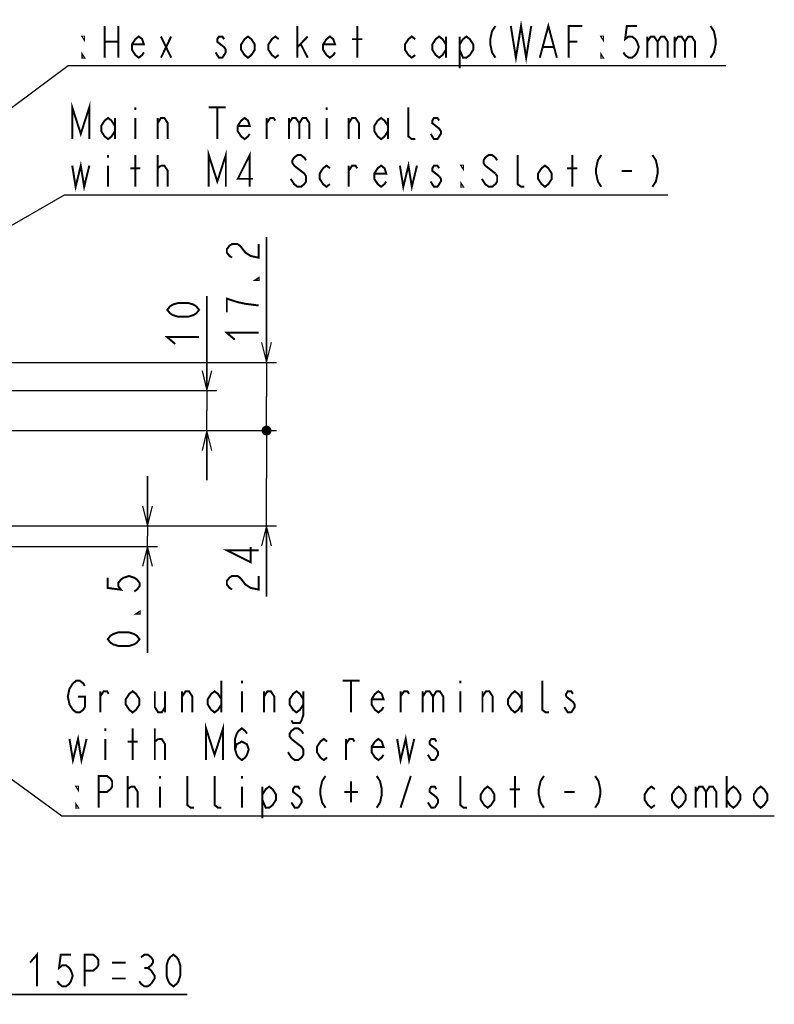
# Model space of a CAD drawing. Extents: x 30 to 410, y 34 to 287.
# Tile 65 of 66: x 331 to 407, y 121 to 221. Entities that reach past the tile are written whole.
import ezdxf

# ---------------------------------------------------------------- set-up
doc = ezdxf.new("R2010")
doc.units = 0
doc.header["$LTSCALE"] = 23.1
doc.layers.get('0').update_dxf_attribs({"linetype": 'CONTINUOUS'})
doc.layers.add('ALL_DIM', color=7, linetype='CONTINUOUS')
doc.layers.add('ALL_NOTE', color=7, linetype='CONTINUOUS')
doc.dimstyles.get("Standard").update_dxf_attribs({"dimtxt": 2.5, "dimasz": 2.5, "dimexe": 1.25, "dimexo": 0.625, "dimtad": 1, "dimcen": 2.5, "dimazin": 3, "dimtfac": 1, "dimtmove": 0, "dimatfit": 3})

# ---------------------------------------------------------------- blocks, each defined once
blk = doc.blocks.new('_DOT')
at = {"color": 0, "linetype": 'BYBLOCK'}
blk.add_line((-0.25, 0), (-1, 0), dxfattribs=at)
at = {"color": 0, "linetype": 'BYBLOCK', "const_width": 0.25}
blk.add_lwpolyline([(-0.125, 0, 1), (0.125, 0, 1)], format="xyb", close=True, dxfattribs=at)
blk = doc.blocks.new('_OPEN')
at = {"color": 0, "linetype": 'BYBLOCK'}
for p, q in [((0, 0), (-1, 0.25)), ((-1, -0.25), (0, 0)), ((-1, 0), (0, 0))]:
    blk.add_line(p, q, dxfattribs=at)
blk = doc.blocks.new('*D13')
at = {"layer": 'ALL_DIM', "color": 2, "linetype": 'CONTINUOUS'}
for p, q in [((356.272, 186.012), (356.272, 198.62)), ((356.272, 198.62), (356.272, 182.576)), ((313.325, 186.012), (357.272, 186.012)), ((356.272, 178.89), (356.272, 182.576)), ((328.325, 179.14), (357.272, 179.14)), ((356.272, 179.14), (356.272, 178.89))]:
    blk.add_line(p, q, dxfattribs=at)
at = {"layer": 'ALL_DIM', "color": 2, "linetype": 'CONTINUOUS', "xscale": 2, "yscale": 2, "zscale": 2}
for name, p, rotation in [('_OPEN', (356.272, 186.012), 270), ('_DOT', (356.272, 179.14), 90)]:
    blk.add_blockref(name, p, dxfattribs=dict(at, rotation=rotation))
blk = doc.blocks.new('*D22')
at = {"layer": 'ALL_DIM', "color": 2, "linetype": 'CONTINUOUS'}
for p, q in [((312.325, 185.012), (312.325, 149.477)), ((324.325, 185.012), (324.325, 145.039)), ((324.325, 138.991), (324.325, 121.345)), ((312.325, 122.345), (307.325, 122.345)), ((307.325, 122.345), (318.325, 122.345)), ((312.325, 122.345), (312.325, 121.345)), ((348.262, 122.345), (318.325, 122.345)), ((324.325, 122.345), (348.262, 122.345))]:
    blk.add_line(p, q, dxfattribs=at)
at = {"layer": 'ALL_DIM', "color": 2, "linetype": 'CONTINUOUS', "xscale": 2, "yscale": 2, "zscale": 2}
blk.add_blockref('_OPEN', (312.325, 122.345), dxfattribs=at)
at = {"layer": 'ALL_DIM', "color": 2, "linetype": 'CONTINUOUS', "xscale": 2, "yscale": 2, "zscale": 2, "rotation": 180}
blk.add_blockref('_OPEN', (324.325, 122.345), dxfattribs=at)
blk = doc.blocks.new('*D33')
at = {"layer": 'ALL_DIM', "color": 2, "linetype": 'CONTINUOUS'}
for p, q in [((350.272, 183.16), (350.272, 192.678)), ((350.272, 192.678), (350.272, 181.15)), ((304.229, 183.16), (351.272, 183.16)), ((350.272, 174.14), (350.272, 181.15)), ((309.776, 179.14), (351.272, 179.14)), ((350.272, 179.14), (350.272, 174.14))]:
    blk.add_line(p, q, dxfattribs=at)
at = {"layer": 'ALL_DIM', "color": 2, "linetype": 'CONTINUOUS', "xscale": 2, "yscale": 2, "zscale": 2}
for p, rotation in [((350.272, 183.16), 270), ((350.272, 179.14), 90)]:
    blk.add_blockref('_OPEN', p, dxfattribs=dict(at, rotation=rotation))
blk = doc.blocks.new('*D34')
at = {"layer": 'ALL_DIM', "color": 2, "linetype": 'CONTINUOUS'}
for p, q in [((328.325, 179.14), (357.272, 179.14)), ((356.272, 179.14), (356.272, 179.39)), ((356.272, 179.39), (356.272, 174.34)), ((356.272, 162.436), (356.272, 174.34)), ((323.085, 169.54), (357.272, 169.54)), ((356.272, 169.54), (356.272, 162.436))]:
    blk.add_line(p, q, dxfattribs=at)
at = {"layer": 'ALL_DIM', "color": 2, "linetype": 'CONTINUOUS', "xscale": 2, "yscale": 2, "zscale": 2}
for name, p, rotation in [('_DOT', (356.272, 179.14), 270), ('_OPEN', (356.272, 169.54), 90)]:
    blk.add_blockref(name, p, dxfattribs=dict(at, rotation=rotation))
blk = doc.blocks.new('*D35')
at = {"layer": 'ALL_DIM', "color": 2, "linetype": 'CONTINUOUS'}
for p, q in [((344.272, 169.54), (344.272, 174.54)), ((344.272, 174.54), (344.272, 168.508)), ((287.285, 169.34), (299.451, 169.34)), ((299.451, 169.34), (306.134, 167.475)), ((323.085, 169.54), (345.272, 169.54)), ((344.272, 156.748), (344.272, 168.508)), ((306.134, 167.475), (345.272, 167.475)), ((344.272, 167.475), (344.272, 156.748))]:
    blk.add_line(p, q, dxfattribs=at)
at = {"layer": 'ALL_DIM', "color": 2, "linetype": 'CONTINUOUS', "xscale": 2, "yscale": 2, "zscale": 2}
for p, rotation in [((344.272, 169.54), 270), ((344.272, 167.475), 90)]:
    blk.add_blockref('_OPEN', p, dxfattribs=dict(at, rotation=rotation))

msp = doc.modelspace()

# ---------------------------------------------------------------- linework, layer by layer
at = {"layer": 'ALL_DIM', "color": 2, "linetype": 'CONTINUOUS', "const_width": 0.2}
for points in [[(352.805, 196.556), (352.539, 196.728), (352.272, 197.072), (352.272, 197.416), (352.539, 197.76), (352.805, 197.932), (353.339, 197.932), (353.605, 197.76), (353.872, 197.416), (354.139, 197.072), (354.672, 196.728), (355.472, 196.556), (355.472, 197.932)], [(355.472, 194.492), (355.472, 194.32), (355.205, 194.32), (355.472, 194.492)], [(355.472, 191.74), (354.139, 191.912), (353.339, 192.084), (352.805, 192.256), (352.272, 192.428), (352.272, 191.052)], [(349.472, 191.302), (349.205, 190.958), (348.939, 190.786), (348.405, 190.614), (347.339, 190.614), (346.805, 190.786), (346.539, 190.958), (346.272, 191.302), (346.539, 191.646), (346.805, 191.818), (347.339, 191.99), (348.405, 191.99), (348.939, 191.818), (349.205, 191.646), (349.472, 191.302)], [(347.072, 187.862), (346.272, 188.55), (349.472, 188.55)], [(353.072, 188.3), (352.272, 188.988), (355.472, 188.988)], [(355.472, 167.08), (352.272, 167.08), (354.672, 165.876), (354.672, 167.424)], [(340.272, 164.316), (340.272, 163.284), (341.605, 163.112), (341.339, 163.456), (341.339, 163.8), (341.605, 164.144), (341.872, 164.316), (342.405, 164.488), (342.939, 164.316), (343.205, 164.144), (343.472, 163.8), (343.472, 163.456), (343.205, 163.112), (342.939, 162.94)], [(352.805, 163.124), (352.539, 163.296), (352.272, 163.64), (352.272, 163.984), (352.539, 164.328), (352.805, 164.5), (353.339, 164.5), (353.605, 164.328), (353.872, 163.984), (354.139, 163.64), (354.672, 163.296), (355.472, 163.124), (355.472, 164.5)], [(343.472, 160.876), (343.472, 160.704), (343.205, 160.704), (343.472, 160.876)], [(343.472, 158.124), (343.205, 157.78), (342.939, 157.608), (342.405, 157.436), (341.339, 157.436), (340.805, 157.608), (340.539, 157.78), (340.272, 158.124), (340.539, 158.468), (340.805, 158.64), (341.339, 158.812), (342.405, 158.812), (342.939, 158.64), (343.205, 158.468), (343.472, 158.124)], [(332.438, 125.545), (333.126, 126.345), (333.126, 123.145)], [(336.566, 126.345), (335.534, 126.345), (335.362, 125.012), (335.706, 125.278), (336.05, 125.278), (336.394, 125.012), (336.566, 124.745), (336.738, 124.212), (336.566, 123.678), (336.394, 123.412), (336.05, 123.145), (335.706, 123.145), (335.362, 123.412), (335.19, 123.678)], [(337.942, 123.145), (337.942, 126.345), (338.802, 126.345), (339.146, 126.078), (339.318, 125.812), (339.318, 125.278), (339.146, 125.012), (338.802, 124.745), (337.942, 124.745)], [(343.618, 126.078), (343.962, 126.345), (344.306, 126.345), (344.65, 126.078), (344.822, 125.812), (344.822, 125.545), (344.65, 125.278), (344.306, 125.012), (344.65, 124.745), (344.822, 124.478), (344.994, 124.212), (344.994, 123.945), (344.65, 123.412)], [(346.886, 123.145), (346.542, 123.412), (346.37, 123.678), (346.198, 124.212), (346.198, 125.278), (346.37, 125.812), (346.542, 126.078), (346.886, 126.345), (347.23, 126.078), (347.402, 125.812), (347.574, 125.278), (347.574, 124.212), (347.402, 123.678), (347.23, 123.412), (346.886, 123.145)], [(340.694, 125.545), (342.07, 125.545)], [(343.962, 125.012), (344.306, 125.012)], [(340.694, 123.945), (342.07, 123.945)], [(344.65, 123.412), (344.306, 123.145), (343.962, 123.145), (343.618, 123.412), (343.446, 123.678)]]:
    msp.add_lwpolyline(points, dxfattribs=at)
at = {"layer": 'ALL_NOTE', "color": 2, "linetype": 'CONTINUOUS'}
for p, q in [((298.256, 187.638), (336.266, 215.901)), ((336.266, 215.901), (336.516, 215.901)), ((336.516, 215.901), (402.564, 215.901)), ((304.002, 184.515), (335.925, 202.898)), ((335.925, 202.898), (336.175, 202.898)), ((336.175, 202.898), (396.719, 202.898)), ((297.477, 168), (335.65, 140.345)), ((335.65, 140.345), (335.9, 140.345)), ((335.9, 140.345), (407.452, 140.345))]:
    msp.add_line(p, q, dxfattribs=at)
at = {"layer": 'ALL_NOTE', "color": 2, "linetype": 'CONTINUOUS', "const_width": 0.2}
for points in [[(380.892, 219.901), (381.408, 216.701), (381.924, 219.901), (382.44, 216.701), (382.956, 219.901)], [(383.816, 216.701), (384.676, 219.901), (385.536, 216.701)], [(339.956, 219.901), (339.956, 216.701)], [(341.332, 219.901), (341.332, 216.701)], [(359.392, 216.701), (359.392, 219.901)], [(365.412, 216.701), (365.412, 219.901)], [(379.344, 219.901), (379, 219.368), (378.828, 218.568), (378.828, 218.035), (379, 217.235), (379.344, 216.701)], [(386.74, 216.701), (386.74, 219.901), (388.116, 219.901)], [(393.62, 219.901), (392.588, 219.901), (392.416, 218.568), (392.76, 218.835), (393.104, 218.835), (393.448, 218.568), (393.62, 218.301), (393.792, 217.768), (393.62, 217.235), (393.448, 216.968), (393.104, 216.701), (392.76, 216.701), (392.416, 216.968), (392.244, 217.235)], [(401.016, 219.901), (401.36, 219.368), (401.532, 218.568), (401.532, 218.035), (401.36, 217.235), (401.016, 216.701)], [(337.892, 218.835), (337.892, 218.568), (337.72, 218.835), (337.892, 218.835)], [(339.956, 218.301), (341.332, 218.301)], [(343.912, 217.235), (343.74, 216.968), (343.396, 216.701), (343.052, 216.968), (342.708, 217.501), (342.708, 218.035), (343.052, 218.568), (343.396, 218.835), (343.74, 218.568), (343.912, 218.035), (342.708, 218.035)], [(345.632, 216.701), (346.664, 218.835)], [(345.632, 218.835), (346.664, 216.701)], [(351.996, 218.568), (351.824, 218.835), (351.48, 218.835), (351.308, 218.568), (351.308, 218.301), (351.652, 218.035), (351.996, 217.768), (352.168, 217.501), (352.168, 217.235), (351.996, 216.968), (351.824, 216.701), (351.48, 216.701), (351.308, 216.968), (351.136, 217.235)], [(355.092, 217.501), (354.748, 216.968), (354.404, 216.701), (354.06, 216.968), (353.716, 217.501), (353.716, 218.035), (354.06, 218.568), (354.404, 218.835), (354.748, 218.568), (355.092, 218.035), (355.092, 217.501)], [(357.5, 216.968), (357.156, 216.701), (356.812, 216.968), (356.468, 217.501), (356.468, 218.035), (356.812, 218.568), (357.156, 218.835), (357.5, 218.568)], [(359.392, 217.768), (360.424, 218.835)], [(363.176, 217.235), (363.004, 216.968), (362.66, 216.701), (362.316, 216.968), (361.972, 217.501), (361.972, 218.035), (362.316, 218.568), (362.66, 218.835), (363.004, 218.568), (363.176, 218.035), (361.972, 218.035)], [(364.896, 218.568), (365.928, 218.568)], [(371.26, 216.968), (370.916, 216.701), (370.572, 216.968), (370.228, 217.501), (370.228, 218.035), (370.572, 218.568), (370.916, 218.835), (371.26, 218.568)], [(374.356, 217.501), (374.012, 216.968), (373.668, 216.701), (373.324, 216.968), (372.98, 217.501), (372.98, 218.035), (373.324, 218.568), (373.668, 218.835), (374.012, 218.568), (374.356, 218.035)], [(374.356, 218.835), (374.356, 216.701)], [(375.732, 218.035), (376.076, 218.568), (376.42, 218.835), (376.764, 218.568), (377.108, 218.035), (377.108, 217.501), (376.764, 216.968), (376.42, 216.701), (376.076, 216.701), (375.732, 217.501)], [(375.732, 218.835), (375.732, 215.635)], [(386.74, 218.301), (387.6, 218.301)], [(390.18, 218.835), (390.18, 218.568), (390.008, 218.835), (390.18, 218.835)], [(394.652, 218.835), (394.652, 216.701)], [(394.652, 218.301), (394.996, 218.835), (395.34, 218.835), (395.684, 218.301), (395.684, 216.701)], [(395.684, 218.301), (396.028, 218.835), (396.372, 218.835), (396.716, 218.301), (396.716, 216.701)], [(397.404, 218.835), (397.404, 216.701)], [(397.404, 218.301), (397.748, 218.835), (398.092, 218.835), (398.436, 218.301), (398.436, 216.701)], [(398.436, 218.301), (398.78, 218.835), (399.124, 218.835), (399.468, 218.301), (399.468, 216.701)], [(337.892, 216.701), (337.72, 216.701), (337.72, 216.968), (337.892, 216.701)], [(359.736, 218.035), (360.424, 216.701)], [(384.16, 217.768), (385.192, 217.768)], [(390.18, 216.701), (390.008, 216.701), (390.008, 216.968), (390.18, 216.701)], [(336.691, 208.498), (336.691, 211.698), (337.551, 209.031), (338.411, 211.698), (338.411, 208.498)], [(343.055, 211.698), (343.055, 211.431)], [(350.451, 211.698), (352.171, 211.698)], [(351.311, 211.698), (351.311, 208.498)], [(362.319, 211.698), (362.319, 211.431)], [(371.263, 208.498), (370.919, 208.498), (370.575, 208.765), (370.575, 211.698)], [(340.991, 209.298), (340.647, 208.765), (340.303, 208.498), (339.959, 208.765), (339.615, 209.298), (339.615, 209.831), (339.959, 210.365), (340.303, 210.631), (340.647, 210.365), (340.991, 209.831)], [(340.991, 210.631), (340.991, 208.498)], [(343.055, 210.631), (343.055, 208.498)], [(345.291, 210.098), (345.635, 210.631), (345.979, 210.631), (346.323, 210.098), (346.323, 208.498)], [(345.291, 208.498), (345.291, 210.631)], [(354.579, 209.031), (354.407, 208.765), (354.063, 208.498), (353.719, 208.765), (353.375, 209.298), (353.375, 209.831), (353.719, 210.365), (354.063, 210.631), (354.407, 210.365), (354.579, 209.831), (353.375, 209.831)], [(356.299, 210.098), (356.643, 210.631), (356.987, 210.631), (357.159, 210.365)], [(356.299, 208.498), (356.299, 210.631)], [(358.535, 210.098), (358.879, 210.631), (359.223, 210.631), (359.567, 210.098), (359.567, 208.498)], [(358.535, 210.631), (358.535, 208.498)], [(359.567, 210.098), (359.911, 210.631), (360.255, 210.631), (360.599, 210.098), (360.599, 208.498)], [(362.319, 210.631), (362.319, 208.498)], [(364.555, 210.098), (364.899, 210.631), (365.243, 210.631), (365.587, 210.098), (365.587, 208.498)], [(364.555, 208.498), (364.555, 210.631)], [(368.511, 209.298), (368.167, 208.765), (367.823, 208.498), (367.479, 208.765), (367.135, 209.298), (367.135, 209.831), (367.479, 210.365), (367.823, 210.631), (368.167, 210.365), (368.511, 209.831)], [(368.511, 210.631), (368.511, 208.498)], [(373.671, 210.365), (373.499, 210.631), (373.155, 210.631), (372.983, 210.365), (372.983, 210.098), (373.327, 209.831), (373.671, 209.565), (373.843, 209.298), (373.843, 209.031), (373.671, 208.765), (373.499, 208.498), (373.155, 208.498), (372.983, 208.765), (372.811, 209.031)], [(350.451, 203.698), (350.451, 206.898), (351.311, 204.231), (352.171, 206.898), (352.171, 203.698)], [(354.579, 203.698), (354.579, 206.898), (353.375, 204.498), (354.923, 204.498)], [(336.691, 205.831), (337.035, 203.698), (337.551, 205.831), (337.895, 203.698), (338.411, 205.831)], [(340.303, 206.898), (340.303, 206.631)], [(343.055, 203.698), (343.055, 206.898)], [(345.291, 203.698), (345.291, 206.898)], [(360.255, 206.365), (360.083, 206.631), (359.739, 206.898), (359.395, 206.898), (359.051, 206.631), (358.879, 206.365), (358.879, 206.098), (359.051, 205.831)], [(369.715, 205.831), (370.059, 203.698), (370.575, 205.831), (370.919, 203.698), (371.435, 205.831)], [(379.519, 206.365), (379.347, 206.631), (379.003, 206.898), (378.659, 206.898), (378.315, 206.631), (378.143, 206.365), (378.143, 206.098), (378.315, 205.831), (379.347, 205.031)], [(382.271, 203.698), (381.927, 203.698), (381.583, 203.965), (381.583, 206.898)], [(387.087, 203.698), (387.087, 206.898)], [(390.011, 206.898), (389.667, 206.365), (389.495, 205.565), (389.495, 205.031), (389.667, 204.231), (390.011, 203.698)], [(395.171, 206.898), (395.515, 206.365), (395.687, 205.565), (395.687, 205.031), (395.515, 204.231), (395.171, 203.698)], [(340.303, 205.831), (340.303, 203.698)], [(342.539, 205.565), (343.571, 205.565)], [(345.291, 205.565), (345.635, 205.831)], [(345.635, 205.831), (345.979, 205.831), (346.323, 205.298), (346.323, 203.698)], [(359.051, 205.831), (360.083, 205.031), (360.255, 204.765), (360.255, 204.231), (360.083, 203.965), (359.739, 203.698), (359.395, 203.698), (359.051, 203.965), (358.879, 204.231), (358.707, 204.498)], [(362.663, 203.965), (362.319, 203.698), (361.975, 203.965), (361.631, 204.498), (361.631, 205.031), (361.975, 205.565), (362.319, 205.831), (362.663, 205.565)], [(364.555, 203.698), (364.555, 205.831)], [(364.555, 205.298), (364.899, 205.831), (365.243, 205.831), (365.415, 205.565)], [(368.339, 204.231), (368.167, 203.965), (367.823, 203.698), (367.479, 203.965), (367.135, 204.498), (367.135, 205.031), (367.479, 205.565), (367.823, 205.831), (368.167, 205.565), (368.339, 205.031), (367.135, 205.031)], [(373.671, 205.565), (373.499, 205.831), (373.155, 205.831), (372.983, 205.565), (372.983, 205.298), (373.671, 204.765)], [(376.079, 205.831), (376.079, 205.565), (375.907, 205.831), (376.079, 205.831)], [(385.023, 204.498), (384.679, 203.965), (384.335, 203.698), (383.991, 203.965), (383.647, 204.498), (383.647, 205.031), (383.991, 205.565), (384.335, 205.831), (384.679, 205.565), (385.023, 205.031), (385.023, 204.498)], [(386.571, 205.565), (387.603, 205.565)], [(392.075, 205.298), (393.107, 205.298)], [(373.671, 204.765), (373.843, 204.498), (373.843, 204.231), (373.671, 203.965), (373.499, 203.698), (373.155, 203.698), (372.983, 203.965), (372.811, 204.231)], [(379.347, 205.031), (379.519, 204.765), (379.519, 204.231), (379.347, 203.965), (379.003, 203.698), (378.659, 203.698), (378.315, 203.965), (378.143, 204.231), (377.971, 204.498)], [(376.079, 203.698), (375.907, 203.698), (375.907, 203.965), (376.079, 203.698)], [(337.276, 152.345), (337.964, 152.345), (337.964, 151.278), (337.792, 151.012), (337.448, 150.745), (337.104, 150.745), (336.76, 151.012), (336.588, 151.278), (336.416, 151.545), (336.244, 152.345), (336.416, 153.145), (336.76, 153.678)], [(336.76, 153.678), (337.104, 153.945), (337.448, 153.945), (337.792, 153.678), (337.964, 153.412)], [(351.724, 153.945), (351.724, 150.745)], [(353.788, 153.945), (353.788, 153.678)], [(363.936, 153.945), (365.656, 153.945)], [(364.796, 153.945), (364.796, 150.745)], [(375.804, 153.945), (375.804, 153.678)], [(384.748, 150.745), (384.404, 150.745), (384.06, 151.012), (384.06, 153.945)], [(339.512, 150.745), (339.512, 152.878)], [(339.512, 152.345), (339.856, 152.878), (340.2, 152.878), (340.372, 152.612)], [(343.468, 151.545), (343.124, 151.012), (342.78, 150.745), (342.436, 151.012), (342.092, 151.545), (342.092, 152.078), (342.436, 152.612), (342.78, 152.878), (343.124, 152.612), (343.468, 152.078), (343.468, 151.545)], [(345.016, 152.878), (345.016, 151.278), (345.36, 150.745), (345.704, 150.745), (346.048, 151.278)], [(346.048, 152.878), (346.048, 150.745)], [(347.768, 150.745), (347.768, 152.878)], [(347.768, 152.345), (348.112, 152.878), (348.456, 152.878), (348.8, 152.345), (348.8, 150.745)], [(351.724, 151.545), (351.38, 151.012), (351.036, 150.745), (350.692, 151.012), (350.348, 151.545), (350.348, 152.078), (350.692, 152.612), (351.036, 152.878), (351.38, 152.612), (351.724, 152.078)], [(353.788, 152.878), (353.788, 150.745)], [(356.024, 150.745), (356.024, 152.878)], [(356.024, 152.345), (356.368, 152.878), (356.712, 152.878), (357.056, 152.345), (357.056, 150.745)], [(359.98, 151.545), (359.636, 151.012), (359.292, 150.745), (358.948, 151.012), (358.604, 151.545), (358.604, 152.078), (358.948, 152.612), (359.292, 152.878), (359.636, 152.612), (359.98, 152.078)], [(359.98, 152.878), (359.98, 150.478), (359.808, 149.945), (359.636, 149.678), (358.948, 149.678), (358.776, 149.945)], [(368.064, 151.278), (367.892, 151.012), (367.548, 150.745), (367.204, 151.012), (366.86, 151.545), (366.86, 152.078), (367.204, 152.612), (367.548, 152.878), (367.892, 152.612), (368.064, 152.078), (366.86, 152.078)], [(369.784, 150.745), (369.784, 152.878)], [(369.784, 152.345), (370.128, 152.878), (370.472, 152.878), (370.644, 152.612)], [(372.02, 152.878), (372.02, 150.745)], [(372.02, 152.345), (372.364, 152.878), (372.708, 152.878), (373.052, 152.345), (373.052, 150.745)], [(373.052, 152.345), (373.396, 152.878), (373.74, 152.878), (374.084, 152.345), (374.084, 150.745)], [(375.804, 152.878), (375.804, 150.745)], [(378.04, 150.745), (378.04, 152.878)], [(378.04, 152.345), (378.384, 152.878), (378.728, 152.878), (379.072, 152.345), (379.072, 150.745)], [(381.996, 151.545), (381.652, 151.012), (381.308, 150.745), (380.964, 151.012), (380.62, 151.545), (380.62, 152.078), (380.964, 152.612), (381.308, 152.878), (381.652, 152.612), (381.996, 152.078)], [(381.996, 152.878), (381.996, 150.745)], [(387.156, 152.612), (386.984, 152.878), (386.64, 152.878), (386.468, 152.612), (386.468, 152.345)], [(386.468, 152.345), (387.156, 151.812), (387.328, 151.545), (387.328, 151.278), (386.984, 150.745)], [(386.984, 150.745), (386.64, 150.745), (386.468, 151.012), (386.296, 151.278)], [(350.176, 145.945), (350.176, 149.145), (351.036, 146.478), (351.896, 149.145), (351.896, 145.945)], [(340.028, 149.145), (340.028, 148.878)], [(342.78, 145.945), (342.78, 149.145)], [(345.016, 145.945), (345.016, 149.145)], [(353.1, 147.012), (353.272, 147.545), (353.788, 147.812), (354.304, 147.545), (354.476, 147.012), (354.304, 146.478), (354.132, 146.212), (353.788, 145.945), (353.444, 146.212), (353.272, 146.478), (353.1, 147.012), (353.1, 148.078), (353.272, 148.612), (353.444, 148.878), (353.788, 149.145), (354.132, 148.878), (354.304, 148.612)], [(359.98, 148.612), (359.808, 148.878), (359.464, 149.145), (359.12, 149.145), (358.776, 148.878), (358.604, 148.612), (358.604, 148.345), (358.776, 148.078)], [(336.416, 148.078), (336.76, 145.945), (337.276, 148.078), (337.62, 145.945), (338.136, 148.078)], [(340.028, 148.078), (340.028, 145.945)], [(342.264, 147.812), (343.296, 147.812)], [(345.016, 147.812), (345.36, 148.078)], [(345.36, 148.078), (345.704, 148.078), (346.048, 147.545), (346.048, 145.945)], [(358.776, 148.078), (359.808, 147.278), (359.98, 147.012), (359.98, 146.478), (359.808, 146.212), (359.464, 145.945), (359.12, 145.945), (358.776, 146.212), (358.604, 146.478), (358.432, 146.745)], [(362.388, 146.212), (362.044, 145.945), (361.7, 146.212), (361.356, 146.745), (361.356, 147.278), (361.7, 147.812), (362.044, 148.078), (362.388, 147.812)], [(364.28, 145.945), (364.28, 148.078)], [(364.28, 147.545), (364.624, 148.078), (364.968, 148.078), (365.14, 147.812)], [(368.064, 146.478), (367.892, 146.212), (367.548, 145.945), (367.204, 146.212), (366.86, 146.745), (366.86, 147.278), (367.204, 147.812), (367.548, 148.078), (367.892, 147.812), (368.064, 147.278), (366.86, 147.278)], [(369.44, 148.078), (369.784, 145.945), (370.3, 148.078), (370.644, 145.945), (371.16, 148.078)], [(373.396, 147.812), (373.224, 148.078), (372.88, 148.078), (372.708, 147.812), (372.708, 147.545)], [(372.708, 147.545), (373.396, 147.012), (373.568, 146.745), (373.568, 146.478), (373.224, 145.945)], [(373.224, 145.945), (372.88, 145.945), (372.708, 146.212), (372.536, 146.478)], [(339.34, 141.145), (339.34, 144.345), (340.2, 144.345), (340.544, 144.078), (340.716, 143.812), (340.716, 143.278), (340.544, 143.012), (340.2, 142.745), (339.34, 142.745)], [(342.264, 141.145), (342.264, 144.345)], [(345.532, 144.345), (345.532, 144.078)], [(348.972, 141.145), (348.628, 141.145), (348.284, 141.412), (348.284, 144.345)], [(351.724, 141.145), (351.38, 141.145), (351.036, 141.412), (351.036, 144.345)], [(353.788, 144.345), (353.788, 144.078)], [(362.216, 144.345), (361.872, 143.812), (361.7, 143.012), (361.7, 142.478), (361.872, 141.678), (362.216, 141.145)], [(364.796, 143.812), (364.796, 141.678)], [(367.376, 144.345), (367.72, 143.812), (367.892, 143.012), (367.892, 142.478), (367.72, 141.678), (367.376, 141.145)], [(369.784, 141.145), (370.816, 144.345)], [(376.492, 141.145), (376.148, 141.145), (375.804, 141.412), (375.804, 144.345)], [(381.308, 141.145), (381.308, 144.345)], [(384.232, 144.345), (383.888, 143.812), (383.716, 143.012), (383.716, 142.478), (383.888, 141.678), (384.232, 141.145)], [(389.392, 144.345), (389.736, 143.812), (389.908, 143.012), (389.908, 142.478), (389.736, 141.678), (389.392, 141.145)], [(402.636, 144.345), (402.636, 141.145)], [(337.276, 143.278), (337.276, 143.012), (337.104, 143.278), (337.276, 143.278)], [(342.264, 143.012), (342.608, 143.278)], [(342.608, 143.278), (342.952, 143.278), (343.296, 142.745), (343.296, 141.145)], [(345.532, 143.278), (345.532, 141.145)], [(353.788, 143.278), (353.788, 141.145)], [(355.852, 142.478), (356.196, 143.012), (356.54, 143.278), (356.884, 143.012), (357.228, 142.478), (357.228, 141.945), (356.884, 141.412), (356.54, 141.145), (356.196, 141.145), (355.852, 141.945)], [(355.852, 143.278), (355.852, 140.078)], [(359.636, 143.012), (359.464, 143.278), (359.12, 143.278), (358.948, 143.012), (358.948, 142.745), (359.292, 142.478), (359.636, 142.212), (359.808, 141.945), (359.808, 141.678), (359.464, 141.145)], [(364.108, 142.745), (365.484, 142.745)], [(373.396, 143.012), (373.224, 143.278), (372.88, 143.278), (372.708, 143.012), (372.708, 142.745), (373.052, 142.478), (373.396, 142.212), (373.568, 141.945), (373.568, 141.678), (373.224, 141.145)], [(379.244, 141.945), (378.9, 141.412), (378.556, 141.145), (378.212, 141.412), (377.868, 141.945), (377.868, 142.478), (378.212, 143.012), (378.556, 143.278), (378.9, 143.012), (379.244, 142.478), (379.244, 141.945)], [(380.792, 143.012), (381.824, 143.012)], [(386.296, 142.745), (387.328, 142.745)], [(395.412, 141.412), (395.068, 141.145), (394.724, 141.412), (394.38, 141.945), (394.38, 142.478), (394.724, 143.012), (395.068, 143.278), (395.412, 143.012)], [(398.508, 141.945), (398.164, 141.412), (397.82, 141.145), (397.476, 141.412), (397.132, 141.945), (397.132, 142.478), (397.476, 143.012), (397.82, 143.278), (398.164, 143.012), (398.508, 142.478), (398.508, 141.945)], [(399.54, 143.278), (399.54, 141.145)], [(399.54, 142.745), (399.884, 143.278), (400.228, 143.278), (400.572, 142.745), (400.572, 141.145)], [(400.572, 142.745), (400.916, 143.278), (401.26, 143.278), (401.604, 142.745), (401.604, 141.145)], [(402.636, 142.478), (402.98, 143.012), (403.324, 143.278), (403.668, 143.012), (404.012, 142.478), (404.012, 141.945), (403.668, 141.412), (403.324, 141.145), (402.98, 141.412), (402.636, 141.945)], [(406.764, 141.945), (406.42, 141.412), (406.076, 141.145), (405.732, 141.412), (405.388, 141.945), (405.388, 142.478), (405.732, 143.012), (406.076, 143.278), (406.42, 143.012), (406.764, 142.478), (406.764, 141.945)], [(337.276, 141.145), (337.104, 141.145), (337.104, 141.412), (337.276, 141.145)], [(359.464, 141.145), (359.12, 141.145), (358.948, 141.412), (358.776, 141.678)], [(373.224, 141.145), (372.88, 141.145), (372.708, 141.412), (372.536, 141.678)]]:
    msp.add_lwpolyline(points, dxfattribs=at)

# ---------------------------------------------------------------- dimensions: what is measured, and where the dimension line sits
at = {"layer": 'ALL_DIM', "color": 2, "linetype": 'CONTINUOUS'}
for base, p2, angle, picture, middle in [((356.272, 186.012), (312.325, 186.012), 90, '*D13', (356.272, 187.612)), ((356.272, 169.54), (322.085, 169.54), 270, '*D34', (356.272, 162.436))]:
    dim = msp.add_linear_dim(base=base, p1=(327.325, 179.14), p2=p2, angle=angle, dimstyle='Standard', override={"dimblk1": 'DOT', "dimsah": 1}, dxfattribs=at)
    dim.commit()
    dim.dimension.update_dxf_attribs({"geometry": picture, "text_midpoint": middle, "dimtype": 128})
for base, p1, p2, angle, picture, middle in [((350.272, 179.14), (303.229, 183.16), (308.776, 179.14), 270, '*D33', (350.272, 187.174)), ((344.272, 169.54), (286.285, 169.34), (322.085, 169.54), 90, '*D35', (344.272, 156.748))]:
    dim = msp.add_linear_dim(base=base, p1=p1, p2=p2, angle=angle, dimstyle='Standard', dxfattribs=at)
    dim.commit()
    dim.dimension.update_dxf_attribs({"geometry": picture, "text_midpoint": middle, "dimtype": 128})
dim = msp.add_linear_dim(base=(324.325, 122.345), p1=(312.325, 186.012), p2=(324.325, 186.012), dimstyle='Standard', dxfattribs=at)
dim.commit()
dim.dimension.update_dxf_attribs({"geometry": '*D22', "text_midpoint": (326.246, 122.345), "dimtype": 128})

doc.saveas('drawing.dxf')
